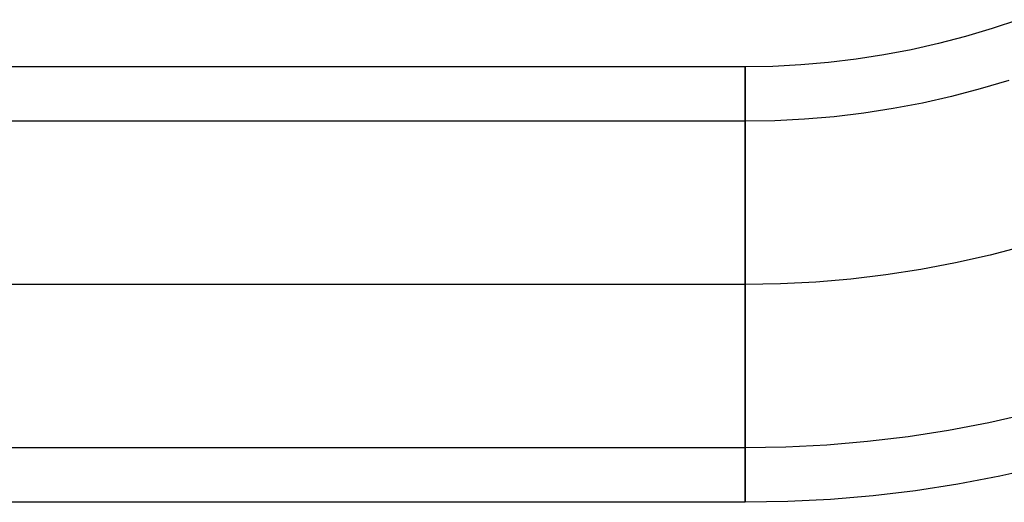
# Model space of a CAD drawing. Header units: millimetres. Extents: x -653 to -103, y 0 to 350.
# Tile 79 of 112: x -176 to -139, y 0 to 18. Entities that reach past the tile are written whole.
import ezdxf

# ---------------------------------------------------------------- set-up
doc = ezdxf.new("R2010")
doc.units = ezdxf.units.MM
doc.layers.add('Level Side Table Ferm Living', color=7, linetype='Continuous', true_color=0x000000)

msp = doc.modelspace()

# ---------------------------------------------------------------- linework, layer by layer
at = {"layer": 'Level Side Table Ferm Living'}
for p, q in [((-138.891, 17.732, 440), (-139.862, 17.406, 440)), ((-139.862, 17.406, 440), (-140.843, 17.112, 440)), ((-140.843, 17.112, 440), (-141.834, 16.853, 440)), ((-141.834, 16.853, 440), (-142.834, 16.627, 440)), ((-144.852, 16.279, 440), (-145.869, 16.157, 440)), ((-143.84, 16.436, 440), (-144.852, 16.279, 440)), ((-142.834, 16.627, 440), (-143.84, 16.436, 440)), ((-148.937, 16, 440), (-531.937, 16, 440)), ((-147.913, 16.017, 440), (-148.937, 16, 440)), ((-148.937, 16, 440), (-148.937, 15.995, 440.278)), ((-148.937, 15.995, 439.722), (-148.937, 16, 440)), ((-148.937, 15.995, 440.278), (-148.937, 15.981, 440.555)), ((-148.937, 15.981, 439.445), (-148.937, 15.995, 439.722)), ((-148.937, 15.981, 440.555), (-148.937, 15.957, 440.832)), ((-148.937, 15.957, 439.168), (-148.937, 15.981, 439.445)), ((-148.937, 15.957, 440.832), (-148.937, 15.923, 441.107)), ((-148.937, 15.923, 438.893), (-148.937, 15.957, 439.168)), ((-148.937, 15.923, 441.107), (-148.937, 15.88, 441.382)), ((-148.937, 15.88, 438.618), (-148.937, 15.923, 438.893)), ((-146.89, 16.07, 440), (-147.913, 16.017, 440)), ((-145.869, 16.157, 440), (-146.89, 16.07, 440)), ((-148.937, 15.88, 441.382), (-148.937, 15.827, 441.654)), ((-148.937, 15.827, 438.346), (-148.937, 15.88, 438.618)), ((-148.937, 15.827, 441.654), (-148.937, 15.765, 441.925)), ((-148.937, 15.765, 438.075), (-148.937, 15.827, 438.346)), ((-148.937, 15.765, 441.925), (-148.937, 15.693, 442.193)), ((-148.937, 15.693, 437.807), (-148.937, 15.765, 438.075)), ((-148.937, 15.693, 442.193), (-148.937, 15.613, 442.459)), ((-148.937, 15.613, 437.541), (-148.937, 15.693, 437.807)), ((-148.937, 15.613, 442.459), (-148.937, 15.523, 442.722)), ((-148.937, 15.523, 437.278), (-148.937, 15.613, 437.541)), ((-148.937, 15.523, 442.722), (-148.937, 15.424, 442.981)), ((-148.937, 15.424, 437.019), (-148.937, 15.523, 437.278)), ((-148.937, 15.424, 442.981), (-148.937, 15.316, 443.237)), ((-148.937, 15.316, 436.763), (-148.937, 15.424, 437.019)), ((-148.937, 15.316, 443.237), (-148.937, 15.199, 443.489)), ((-148.937, 15.199, 436.511), (-148.937, 15.316, 436.763)), ((-148.937, 15.199, 443.489), (-148.937, 15.074, 443.737)), ((-148.937, 15.074, 436.263), (-148.937, 15.199, 436.511)), ((-140.304, 15.187, 440), (-141.361, 14.91, 440)), ((-139.257, 15.499, 440), (-140.304, 15.187, 440)), ((-148.937, 15.074, 443.737), (-148.937, 14.94, 443.98)), ((-148.937, 14.94, 436.02), (-148.937, 15.074, 436.263)), ((-148.937, 14.94, 443.98), (-148.937, 14.797, 444.218)), ((-148.937, 14.797, 435.782), (-148.937, 14.94, 436.02)), ((-141.361, 14.91, 440), (-142.427, 14.669, 440)), ((-148.937, 14.797, 444.218), (-148.937, 14.647, 444.452)), ((-148.937, 14.647, 435.548), (-148.937, 14.797, 435.782)), ((-148.937, 14.647, 444.452), (-148.937, 14.488, 444.68)), ((-148.937, 14.488, 435.32), (-148.937, 14.647, 435.548)), ((-148.937, 14.488, 444.68), (-148.937, 14.322, 444.902)), ((-148.937, 14.322, 435.098), (-148.937, 14.488, 435.32)), ((-143.5, 14.465, 440), (-144.58, 14.298, 440)), ((-142.427, 14.669, 440), (-143.5, 14.465, 440)), ((-148.937, 14.322, 444.902), (-148.937, 14.148, 445.119)), ((-148.937, 14.148, 434.881), (-148.937, 14.322, 435.098)), ((-148.937, 14.148, 445.119), (-148.937, 13.967, 445.329)), ((-148.937, 13.967, 434.671), (-148.937, 14.148, 434.881)), ((-145.665, 14.168, 440), (-146.754, 14.075, 440)), ((-144.58, 14.298, 440), (-145.665, 14.168, 440)), ((-148.937, 14, 440), (-531.937, 14, 440)), ((-147.845, 14.019, 440), (-148.937, 14, 440)), ((-148.937, 14, 440), (-148.937, 13.996, 439.792)), ((-148.937, 13.996, 440.208), (-148.937, 14, 440)), ((-148.937, 13.996, 439.792), (-148.937, 13.986, 439.584)), ((-148.937, 13.986, 440.416), (-148.937, 13.996, 440.208)), ((-148.937, 13.986, 439.584), (-148.937, 13.967, 439.376)), ((-148.937, 13.967, 440.624), (-148.937, 13.986, 440.416)), ((-148.937, 13.967, 445.329), (-148.937, 13.778, 445.533)), ((-148.937, 13.778, 434.467), (-148.937, 13.967, 434.671)), ((-148.937, 13.967, 439.376), (-148.937, 13.942, 439.17)), ((-148.937, 13.942, 440.83), (-148.937, 13.967, 440.624)), ((-148.937, 13.942, 439.17), (-148.937, 13.91, 438.964)), ((-148.937, 13.91, 441.036), (-148.937, 13.942, 440.83)), ((-148.937, 13.91, 438.964), (-148.937, 13.87, 438.759)), ((-148.937, 13.87, 441.241), (-148.937, 13.91, 441.036)), ((-148.937, 13.87, 438.759), (-148.937, 13.824, 438.556)), ((-148.937, 13.824, 441.444), (-148.937, 13.87, 441.241)), ((-148.937, 13.824, 438.556), (-148.937, 13.77, 438.355)), ((-148.937, 13.77, 441.645), (-148.937, 13.824, 441.444)), ((-148.937, 13.778, 445.533), (-148.937, 13.583, 445.73)), ((-148.937, 13.583, 434.27), (-148.937, 13.778, 434.467)), ((-148.937, 13.77, 438.355), (-148.937, 13.71, 438.156)), ((-148.937, 13.71, 441.844), (-148.937, 13.77, 441.645)), ((-146.754, 14.075, 440), (-147.845, 14.019, 440)), ((-148.937, 13.71, 438.156), (-148.937, 13.642, 437.959)), ((-148.937, 13.642, 442.041), (-148.937, 13.71, 441.844)), ((-148.937, 13.642, 437.959), (-148.937, 13.568, 437.764)), ((-148.937, 13.568, 442.236), (-148.937, 13.642, 442.041)), ((-148.937, 13.583, 445.73), (-148.937, 13.381, 445.92)), ((-148.937, 13.381, 434.08), (-148.937, 13.583, 434.27)), ((-148.937, 13.568, 437.764), (-148.937, 13.487, 437.572)), ((-148.937, 13.487, 442.428), (-148.937, 13.568, 442.236)), ((-148.937, 13.487, 437.572), (-148.937, 13.399, 437.383)), ((-148.937, 13.399, 442.617), (-148.937, 13.487, 442.428)), ((-148.937, 13.399, 437.383), (-148.937, 13.305, 437.197)), ((-148.937, 13.305, 442.803), (-148.937, 13.399, 442.617)), ((-148.937, 13.381, 445.92), (-148.937, 13.172, 446.103)), ((-148.937, 13.172, 433.897), (-148.937, 13.381, 434.08)), ((-148.937, 13.305, 437.197), (-148.937, 13.205, 437.015)), ((-148.937, 13.205, 442.985), (-148.937, 13.305, 442.803)), ((-148.937, 13.205, 437.015), (-148.937, 13.098, 436.836)), ((-148.937, 13.098, 443.164), (-148.937, 13.205, 442.985)), ((-148.937, 13.172, 446.103), (-148.937, 12.957, 446.279)), ((-148.937, 12.957, 433.721), (-148.937, 13.172, 433.897)), ((-148.937, 13.098, 436.836), (-148.937, 12.985, 436.661)), ((-148.937, 12.985, 443.339), (-148.937, 13.098, 443.164)), ((-148.937, 12.985, 436.661), (-148.937, 12.866, 436.49)), ((-148.937, 12.866, 443.51), (-148.937, 12.985, 443.339)), ((-148.937, 12.957, 446.279), (-148.937, 12.736, 446.448)), ((-148.937, 12.736, 433.552), (-148.937, 12.957, 433.721)), ((-148.937, 12.866, 436.49), (-148.937, 12.742, 436.323)), ((-148.937, 12.742, 443.677), (-148.937, 12.866, 443.51)), ((-148.937, 12.742, 436.323), (-148.937, 12.611, 436.161)), ((-148.937, 12.611, 443.839), (-148.937, 12.742, 443.677)), ((-148.937, 12.736, 446.448), (-148.937, 12.509, 446.608)), ((-148.937, 12.509, 433.392), (-148.937, 12.736, 433.552)), ((-148.937, 12.611, 436.161), (-148.937, 12.475, 436.003)), ((-148.937, 12.475, 443.997), (-148.937, 12.611, 443.839)), ((-148.937, 12.509, 446.608), (-148.937, 12.277, 446.761)), ((-148.937, 12.277, 433.239), (-148.937, 12.509, 433.392)), ((-148.937, 12.475, 436.003), (-148.937, 12.334, 435.85)), ((-148.937, 12.334, 444.15), (-148.937, 12.475, 443.997)), ((-148.937, 12.334, 435.85), (-148.937, 12.187, 435.702)), ((-148.937, 12.187, 444.298), (-148.937, 12.334, 444.15)), ((-148.937, 12.277, 446.761), (-148.937, 12.04, 446.905)), ((-148.937, 12.04, 433.095), (-148.937, 12.277, 433.239)), ((-148.937, 12.187, 435.702), (-148.937, 12.035, 435.56)), ((-148.937, 12.035, 444.44), (-148.937, 12.187, 444.298)), ((-148.937, 12.04, 446.905), (-148.937, 11.798, 447.041)), ((-148.937, 11.798, 432.959), (-148.937, 12.04, 433.095)), ((-148.937, 12.035, 435.56), (-148.937, 11.879, 435.422)), ((-148.937, 11.879, 444.578), (-148.937, 12.035, 444.44)), ((-148.937, 11.879, 435.422), (-148.937, 11.718, 435.291)), ((-148.937, 11.718, 444.709), (-148.937, 11.879, 444.578)), ((-148.937, 11.798, 447.041), (-148.937, 11.551, 447.169)), ((-148.937, 11.551, 432.831), (-148.937, 11.798, 432.959)), ((-148.937, 11.718, 435.291), (-148.937, 11.552, 435.164)), ((-148.937, 11.552, 444.836), (-148.937, 11.718, 444.709)), ((-148.937, 11.552, 435.164), (-148.937, 11.382, 435.044)), ((-148.937, 11.382, 444.956), (-148.937, 11.552, 444.836)), ((-148.937, 11.551, 447.169), (-148.937, 11.3, 447.288)), ((-148.937, 11.3, 432.712), (-148.937, 11.551, 432.831)), ((-148.937, 11.382, 435.044), (-148.937, 11.208, 434.93)), ((-148.937, 11.208, 445.07), (-148.937, 11.382, 444.956)), ((-148.937, 11.3, 447.288), (-148.937, 11.045, 447.398)), ((-148.937, 11.045, 432.602), (-148.937, 11.3, 432.712)), ((-148.937, 11.208, 434.93), (-148.937, 11.03, 434.821)), ((-148.937, 11.03, 445.179), (-148.937, 11.208, 445.07)), ((-148.937, 11.045, 447.398), (-148.937, 10.787, 447.499)), ((-148.937, 10.787, 432.501), (-148.937, 11.045, 432.602)), ((-148.937, 11.03, 434.821), (-148.937, 10.848, 434.719)), ((-148.937, 10.848, 445.281), (-148.937, 11.03, 445.179)), ((-148.937, 10.848, 434.719), (-148.937, 10.663, 434.624)), ((-148.937, 10.663, 445.376), (-148.937, 10.848, 445.281)), ((-148.937, 10.787, 447.499), (-148.937, 10.525, 447.591)), ((-148.937, 10.525, 432.409), (-148.937, 10.787, 432.501)), ((-148.937, 10.663, 434.624), (-148.937, 10.475, 434.534)), ((-148.937, 10.475, 445.466), (-148.937, 10.663, 445.376)), ((-148.937, 10.525, 447.591), (-148.937, 10.26, 447.674)), ((-148.937, 10.26, 432.326), (-148.937, 10.525, 432.409)), ((-148.937, 10.475, 434.534), (-148.937, 10.284, 434.452)), ((-148.937, 10.284, 445.548), (-148.937, 10.475, 445.466)), ((-148.937, 10.284, 434.452), (-148.937, 10.09, 434.376)), ((-148.937, 10.09, 445.624), (-148.937, 10.284, 445.548)), ((-148.937, 10.26, 447.674), (-148.937, 9.992, 447.748)), ((-148.937, 9.992, 432.252), (-148.937, 10.26, 432.326)), ((-148.937, 10.09, 434.376), (-148.937, 9.894, 434.307)), ((-148.937, 9.894, 445.693), (-148.937, 10.09, 445.624)), ((-148.937, 9.992, 447.748), (-148.937, 9.722, 447.812)), ((-148.937, 9.722, 432.188), (-148.937, 9.992, 432.252)), ((-148.937, 9.894, 434.307), (-148.937, 9.695, 434.244)), ((-148.937, 9.695, 445.756), (-148.937, 9.894, 445.693)), ((-148.937, 9.722, 447.812), (-148.937, 9.45, 447.868)), ((-148.937, 9.45, 432.132), (-148.937, 9.722, 432.188)), ((-148.937, 9.695, 434.244), (-148.937, 9.494, 434.189)), ((-148.937, 9.494, 445.811), (-148.937, 9.695, 445.756)), ((-148.937, 9.494, 434.189), (-148.937, 9.292, 434.141)), ((-148.937, 9.292, 445.859), (-148.937, 9.494, 445.811)), ((-148.937, 9.45, 447.868), (-148.937, 9.176, 447.913)), ((-148.937, 9.176, 432.087), (-148.937, 9.45, 432.132)), ((-138.685, 9.409, 448), (-139.94, 9.08, 448)), ((-138.685, 9.409, 432), (-139.94, 9.08, 432)), ((-138.685, 9.409, 434), (-139.94, 9.08, 434)), ((-138.685, 9.409, 446), (-139.94, 9.08, 446)), ((-148.937, 9.292, 434.141), (-148.937, 9.087, 434.099)), ((-148.937, 9.087, 445.901), (-148.937, 9.292, 445.859)), ((-148.937, 9.176, 447.913), (-148.937, 8.901, 447.949)), ((-148.937, 8.901, 432.051), (-148.937, 9.176, 432.087)), ((-148.937, 9.087, 434.099), (-148.937, 8.882, 434.065)), ((-148.937, 8.882, 445.935), (-148.937, 9.087, 445.901)), ((-139.94, 9.08, 448), (-141.206, 8.795, 448)), ((-139.94, 9.08, 432), (-141.206, 8.795, 432)), ((-139.94, 9.08, 434), (-141.206, 8.795, 434)), ((-139.94, 9.08, 446), (-141.206, 8.795, 446)), ((-148.937, 8.901, 447.949), (-148.937, 8.624, 447.976)), ((-148.937, 8.624, 432.024), (-148.937, 8.901, 432.051)), ((-148.937, 8.882, 434.065), (-148.937, 8.675, 434.038)), ((-148.937, 8.675, 445.962), (-148.937, 8.882, 445.935)), ((-141.206, 8.795, 448), (-142.481, 8.553, 448)), ((-141.206, 8.795, 432), (-142.481, 8.553, 432)), ((-141.206, 8.795, 434), (-142.481, 8.553, 434)), ((-141.206, 8.795, 446), (-142.481, 8.553, 446)), ((-148.937, 8.675, 434.038), (-148.937, 8.468, 434.018)), ((-148.937, 8.468, 445.982), (-148.937, 8.675, 445.962)), ((-148.937, 8.624, 447.976), (-148.937, 8.347, 447.992)), ((-148.937, 8.347, 432.008), (-148.937, 8.624, 432.024)), ((-148.937, 8.468, 434.018), (-148.937, 8.26, 434.006)), ((-148.937, 8.26, 445.994), (-148.937, 8.468, 445.982)), ((-148.937, 8.347, 447.992), (-148.937, 8.069, 448)), ((-148.937, 8.069, 432), (-148.937, 8.347, 432.008)), ((-143.763, 8.354, 448), (-145.051, 8.199, 448)), ((-143.763, 8.354, 432), (-145.051, 8.199, 432)), ((-143.763, 8.354, 434), (-145.051, 8.199, 434)), ((-143.763, 8.354, 446), (-145.051, 8.199, 446)), ((-142.481, 8.553, 448), (-143.763, 8.354, 448)), ((-142.481, 8.553, 432), (-143.763, 8.354, 432)), ((-142.481, 8.553, 434), (-143.763, 8.354, 434)), ((-142.481, 8.553, 446), (-143.763, 8.354, 446)), ((-148.937, 8, 448), (-531.937, 8, 448)), ((-148.937, 8, 432), (-531.937, 8, 432)), ((-148.937, 8, 434), (-531.937, 8, 434)), ((-148.937, 8, 446), (-531.937, 8, 446)), ((-148.937, 8.26, 434.006), (-148.937, 8.052, 434)), ((-148.937, 8.052, 446), (-148.937, 8.26, 445.994)), ((-148.937, 8.069, 448), (-148.937, 7.792, 447.997)), ((-148.937, 7.792, 432.003), (-148.937, 8.069, 432)), ((-148.937, 8.052, 434), (-148.937, 7.844, 434.002)), ((-148.937, 7.844, 445.998), (-148.937, 8.052, 446)), ((-147.64, 8.022, 448), (-148.937, 8, 448)), ((-147.64, 8.022, 432), (-148.937, 8, 432)), ((-147.64, 8.022, 434), (-148.937, 8, 434)), ((-147.64, 8.022, 446), (-148.937, 8, 446)), ((-146.344, 8.089, 448), (-147.64, 8.022, 448)), ((-146.344, 8.089, 432), (-147.64, 8.022, 432)), ((-146.344, 8.089, 434), (-147.64, 8.022, 434)), ((-146.344, 8.089, 446), (-147.64, 8.022, 446)), ((-145.051, 8.199, 448), (-146.344, 8.089, 448)), ((-145.051, 8.199, 432), (-146.344, 8.089, 432)), ((-145.051, 8.199, 434), (-146.344, 8.089, 434)), ((-145.051, 8.199, 446), (-146.344, 8.089, 446)), ((-148.937, 7.844, 434.002), (-148.937, 7.636, 434.011)), ((-148.937, 7.636, 445.989), (-148.937, 7.844, 445.998)), ((-148.937, 7.792, 447.997), (-148.937, 7.514, 447.985)), ((-148.937, 7.514, 432.015), (-148.937, 7.792, 432.003)), ((-148.937, 7.636, 434.011), (-148.937, 7.428, 434.027)), ((-148.937, 7.428, 445.973), (-148.937, 7.636, 445.989)), ((-148.937, 7.514, 447.985), (-148.937, 7.237, 447.964)), ((-148.937, 7.237, 432.036), (-148.937, 7.514, 432.015)), ((-148.937, 7.428, 434.027), (-148.937, 7.221, 434.051)), ((-148.937, 7.221, 445.949), (-148.937, 7.428, 445.973)), ((-148.937, 7.237, 447.964), (-148.937, 6.962, 447.932)), ((-148.937, 6.962, 432.068), (-148.937, 7.237, 432.036)), ((-148.937, 7.221, 434.051), (-148.937, 7.015, 434.081)), ((-148.937, 7.015, 445.919), (-148.937, 7.221, 445.949)), ((-148.937, 7.015, 434.081), (-148.937, 6.81, 434.119)), ((-148.937, 6.81, 445.881), (-148.937, 7.015, 445.919)), ((-148.937, 6.962, 447.932), (-148.937, 6.687, 447.891)), ((-148.937, 6.687, 432.109), (-148.937, 6.962, 432.068)), ((-148.937, 6.81, 434.119), (-148.937, 6.607, 434.164)), ((-148.937, 6.607, 445.836), (-148.937, 6.81, 445.881)), ((-148.937, 6.687, 447.891), (-148.937, 6.414, 447.841)), ((-148.937, 6.414, 432.159), (-148.937, 6.687, 432.109)), ((-148.937, 6.607, 434.164), (-148.937, 6.405, 434.216)), ((-148.937, 6.405, 445.784), (-148.937, 6.607, 445.836)), ((-148.937, 6.414, 447.841), (-148.937, 6.143, 447.781)), ((-148.937, 6.143, 432.219), (-148.937, 6.414, 432.159)), ((-148.937, 6.405, 434.216), (-148.937, 6.205, 434.275)), ((-148.937, 6.205, 445.725), (-148.937, 6.405, 445.784)), ((-148.937, 6.205, 434.275), (-148.937, 6.008, 434.34)), ((-148.937, 6.008, 445.66), (-148.937, 6.205, 445.725)), ((-148.937, 6.143, 447.781), (-148.937, 5.874, 447.712)), ((-148.937, 5.874, 432.288), (-148.937, 6.143, 432.219)), ((-148.937, 6.008, 434.34), (-148.937, 5.813, 434.413)), ((-148.937, 5.813, 445.587), (-148.937, 6.008, 445.66)), ((-148.937, 5.874, 447.712), (-148.937, 5.607, 447.634)), ((-148.937, 5.607, 432.366), (-148.937, 5.874, 432.288)), ((-148.937, 5.813, 434.413), (-148.937, 5.62, 434.492)), ((-148.937, 5.62, 445.508), (-148.937, 5.813, 445.587)), ((-148.937, 5.62, 434.492), (-148.937, 5.43, 434.578)), ((-148.937, 5.43, 445.422), (-148.937, 5.62, 445.508)), ((-148.937, 5.607, 447.634), (-148.937, 5.344, 447.546)), ((-148.937, 5.344, 432.454), (-148.937, 5.607, 432.366)), ((-148.937, 5.43, 434.578), (-148.937, 5.244, 434.671)), ((-148.937, 5.244, 445.329), (-148.937, 5.43, 445.422)), ((-148.937, 5.344, 447.546), (-148.937, 5.083, 447.449)), ((-148.937, 5.083, 432.551), (-148.937, 5.344, 432.454)), ((-148.937, 5.244, 434.671), (-148.937, 5.06, 434.769)), ((-148.937, 5.06, 445.231), (-148.937, 5.244, 445.329)), ((-148.937, 5.083, 447.449), (-148.937, 4.827, 447.344)), ((-148.937, 4.827, 432.656), (-148.937, 5.083, 432.551)), ((-148.937, 5.06, 434.769), (-148.937, 4.881, 434.875)), ((-148.937, 4.881, 445.125), (-148.937, 5.06, 445.231)), ((-148.937, 4.881, 434.875), (-148.937, 4.705, 434.986)), ((-148.937, 4.705, 445.014), (-148.937, 4.881, 445.125)), ((-148.937, 4.827, 447.344), (-148.937, 4.574, 447.229)), ((-148.937, 4.574, 432.771), (-148.937, 4.827, 432.656)), ((-148.937, 4.705, 434.986), (-148.937, 4.533, 435.103)), ((-148.937, 4.533, 444.897), (-148.937, 4.705, 445.014)), ((-148.937, 4.574, 447.229), (-148.937, 4.325, 447.106)), ((-148.937, 4.325, 432.894), (-148.937, 4.574, 432.771)), ((-148.937, 4.533, 435.103), (-148.937, 4.365, 435.227)), ((-148.937, 4.365, 444.773), (-148.937, 4.533, 444.897)), ((-148.937, 4.365, 435.227), (-148.937, 4.201, 435.356)), ((-148.937, 4.201, 444.644), (-148.937, 4.365, 444.773)), ((-148.937, 4.325, 447.106), (-148.937, 4.08, 446.974)), ((-148.937, 4.08, 433.026), (-148.937, 4.325, 432.894)), ((-148.937, 4.201, 435.356), (-148.937, 4.042, 435.49)), ((-148.937, 4.042, 444.51), (-148.937, 4.201, 444.644)), ((-148.937, 4.08, 446.974), (-148.937, 3.841, 446.834)), ((-148.937, 3.841, 433.166), (-148.937, 4.08, 433.026)), ((-148.937, 4.042, 435.49), (-148.937, 3.888, 435.63)), ((-148.937, 3.888, 444.37), (-148.937, 4.042, 444.51)), ((-148.937, 3.888, 435.63), (-148.937, 3.739, 435.776)), ((-148.937, 3.739, 444.224), (-148.937, 3.888, 444.37)), ((-148.937, 3.841, 446.834), (-148.937, 3.606, 446.685)), ((-148.937, 3.606, 433.315), (-148.937, 3.841, 433.166)), ((-148.937, 3.739, 435.776), (-148.937, 3.595, 435.926)), ((-148.937, 3.595, 444.074), (-148.937, 3.739, 444.224)), ((-148.937, 3.606, 446.685), (-148.937, 3.377, 446.529)), ((-148.937, 3.377, 433.471), (-148.937, 3.606, 433.315)), ((-148.937, 3.595, 435.926), (-148.937, 3.456, 436.082)), ((-148.937, 3.456, 443.918), (-148.937, 3.595, 444.074)), ((-148.937, 3.456, 436.082), (-148.937, 3.323, 436.242)), ((-148.937, 3.323, 443.758), (-148.937, 3.456, 443.918)), ((-148.937, 3.377, 446.529), (-148.937, 3.153, 446.364)), ((-148.937, 3.153, 433.636), (-148.937, 3.377, 433.471)), ((-148.937, 3.323, 436.242), (-148.937, 3.195, 436.406)), ((-148.937, 3.195, 443.594), (-148.937, 3.323, 443.758)), ((-148.937, 3.195, 436.406), (-148.937, 3.074, 436.575)), ((-148.937, 3.074, 443.425), (-148.937, 3.195, 443.594)), ((-148.937, 3.153, 446.364), (-148.937, 2.935, 446.192)), ((-148.937, 2.935, 433.808), (-148.937, 3.153, 433.636)), ((-148.937, 3.074, 436.575), (-148.937, 2.958, 436.748)), ((-148.937, 2.958, 443.252), (-148.937, 3.074, 443.425)), ((-148.937, 2.958, 436.748), (-148.937, 2.848, 436.925)), ((-148.937, 2.848, 443.075), (-148.937, 2.958, 443.252)), ((-148.937, 2.935, 446.192), (-148.937, 2.723, 446.013)), ((-148.937, 2.723, 433.987), (-148.937, 2.935, 433.808)), ((-139.985, 2.92, 440), (-141.461, 2.64, 440)), ((-138.52, 3.251, 440), (-139.985, 2.92, 440)), ((-148.937, 2.848, 436.925), (-148.937, 2.744, 437.106)), ((-148.937, 2.744, 442.894), (-148.937, 2.848, 443.075)), ((-148.937, 2.744, 437.106), (-148.937, 2.647, 437.29)), ((-148.937, 2.647, 442.71), (-148.937, 2.744, 442.894)), ((-148.937, 2.723, 446.013), (-148.937, 2.518, 445.826)), ((-148.937, 2.518, 434.174), (-148.937, 2.723, 433.987)), ((-148.937, 2.647, 437.29), (-148.937, 2.556, 437.477)), ((-148.937, 2.556, 442.523), (-148.937, 2.647, 442.71)), ((-148.937, 2.556, 437.477), (-148.937, 2.472, 437.668)), ((-148.937, 2.472, 442.332), (-148.937, 2.556, 442.523)), ((-141.461, 2.64, 440), (-142.946, 2.41, 440)), ((-148.937, 2.518, 445.826), (-148.937, 2.319, 445.632)), ((-148.937, 2.319, 434.368), (-148.937, 2.518, 434.174)), ((-148.937, 2.472, 437.668), (-148.937, 2.394, 437.861)), ((-148.937, 2.394, 442.139), (-148.937, 2.472, 442.332)), ((-148.937, 2.394, 437.861), (-148.937, 2.323, 438.057)), ((-148.937, 2.323, 441.943), (-148.937, 2.394, 442.139)), ((-148.937, 2.323, 438.057), (-148.937, 2.259, 438.255)), ((-148.937, 2.259, 441.745), (-148.937, 2.323, 441.943)), ((-148.937, 2.319, 445.632), (-148.937, 2.127, 445.432)), ((-148.937, 2.127, 434.568), (-148.937, 2.319, 434.368)), ((-148.937, 2.259, 438.255), (-148.937, 2.202, 438.455)), ((-148.937, 2.202, 441.545), (-148.937, 2.259, 441.745)), ((-148.937, 2.202, 438.455), (-148.937, 2.152, 438.658)), ((-148.937, 2.152, 441.342), (-148.937, 2.202, 441.545)), ((-144.438, 2.231, 440), (-145.935, 2.103, 440)), ((-142.946, 2.41, 440), (-144.438, 2.231, 440)), ((-148.937, 2, 440), (-531.937, 2, 440)), ((-148.937, 2.152, 438.658), (-148.937, 2.109, 438.861)), ((-148.937, 2.109, 441.139), (-148.937, 2.152, 441.342)), ((-148.937, 2.127, 445.432), (-148.937, 1.942, 445.225)), ((-148.937, 1.942, 434.775), (-148.937, 2.127, 434.568)), ((-148.937, 2.109, 438.861), (-148.937, 2.073, 439.067)), ((-148.937, 2.073, 440.933), (-148.937, 2.109, 441.139)), ((-148.937, 2.073, 439.067), (-148.937, 2.044, 439.273)), ((-148.937, 2.044, 440.727), (-148.937, 2.073, 440.933)), ((-148.937, 2.044, 439.273), (-148.937, 2.023, 439.48)), ((-148.937, 2.023, 440.52), (-148.937, 2.044, 440.727)), ((-147.435, 2.026, 440), (-148.937, 2, 440)), ((-148.937, 2.023, 439.48), (-148.937, 2.008, 439.688)), ((-148.937, 2.008, 440.312), (-148.937, 2.023, 440.52)), ((-148.937, 2.008, 439.688), (-148.937, 2.001, 439.896)), ((-148.937, 2.001, 440.104), (-148.937, 2.008, 440.312)), ((-148.937, 2.001, 439.896), (-148.937, 2.001, 440.104)), ((-148.937, 1.942, 445.225), (-148.937, 1.764, 445.011)), ((-148.937, 1.764, 434.989), (-148.937, 1.942, 434.775)), ((-145.935, 2.103, 440), (-147.435, 2.026, 440)), ((-148.937, 1.764, 445.011), (-148.937, 1.594, 444.792)), ((-148.937, 1.594, 435.208), (-148.937, 1.764, 434.989)), ((-148.937, 1.594, 444.792), (-148.937, 1.431, 444.566)), ((-148.937, 1.431, 435.434), (-148.937, 1.594, 435.208)), ((-148.937, 1.431, 444.566), (-148.937, 1.277, 444.336)), ((-148.937, 1.277, 435.664), (-148.937, 1.431, 435.434)), ((-148.937, 1.277, 444.336), (-148.937, 1.13, 444.1)), ((-148.937, 1.13, 435.9), (-148.937, 1.277, 435.664)), ((-148.937, 1.13, 444.1), (-148.937, 0.992, 443.859)), ((-148.937, 0.992, 436.141), (-148.937, 1.13, 435.9)), ((-138.046, 1.308, 450), (-139.578, 0.962, 450)), ((-138.046, 1.308, 448), (-139.578, 0.962, 448)), ((-138.046, 1.308, 449), (-139.578, 0.962, 449)), ((-138.046, 1.308, 440), (-139.578, 0.962, 440)), ((-148.937, 0.992, 443.859), (-148.937, 0.863, 443.613)), ((-148.937, 0.863, 436.387), (-148.937, 0.992, 436.141)), ((-148.937, 0.863, 443.613), (-148.937, 0.741, 443.363)), ((-148.937, 0.741, 436.637), (-148.937, 0.863, 436.387)), ((-148.937, 0.741, 443.363), (-148.937, 0.629, 443.11)), ((-148.937, 0.629, 436.89), (-148.937, 0.741, 436.637)), ((-139.578, 0.962, 450), (-141.122, 0.669, 450)), ((-139.578, 0.962, 448), (-141.122, 0.669, 448)), ((-139.578, 0.962, 449), (-141.122, 0.669, 449)), ((-139.578, 0.962, 440), (-141.122, 0.669, 440)), ((-148.937, 0.629, 443.11), (-148.937, 0.526, 442.852)), ((-148.937, 0.526, 437.148), (-148.937, 0.629, 436.89)), ((-148.937, 0.526, 442.852), (-148.937, 0.431, 442.591)), ((-148.937, 0.431, 437.409), (-148.937, 0.526, 437.148)), ((-148.937, 0.431, 442.591), (-148.937, 0.346, 442.326)), ((-148.937, 0.346, 437.674), (-148.937, 0.431, 437.409)), ((-142.674, 0.428, 450), (-144.233, 0.241, 450)), ((-142.674, 0.428, 448), (-144.233, 0.241, 448)), ((-142.674, 0.428, 449), (-144.233, 0.241, 449)), ((-142.674, 0.428, 440), (-144.233, 0.241, 440)), ((-141.122, 0.669, 450), (-142.674, 0.428, 450)), ((-141.122, 0.669, 448), (-142.674, 0.428, 448)), ((-141.122, 0.669, 449), (-142.674, 0.428, 449)), ((-141.122, 0.669, 440), (-142.674, 0.428, 440)), ((-148.937, 0, 440), (-531.937, 0, 440)), ((-148.937, 0, 450), (-440.937, 0, 450)), ((-148.937, 0, 448), (-440.937, 0, 448)), ((-148.937, 0, 449), (-440.937, 0, 449)), ((-148.937, 0.346, 442.326), (-148.937, 0.27, 442.059)), ((-148.937, 0.27, 437.941), (-148.937, 0.346, 437.674)), ((-148.937, 0.27, 442.059), (-148.937, 0.203, 441.79)), ((-148.937, 0.203, 438.21), (-148.937, 0.27, 437.941)), ((-148.937, 0.203, 441.79), (-148.937, 0.145, 441.518)), ((-148.937, 0.145, 438.482), (-148.937, 0.203, 438.21)), ((-148.937, 0.145, 441.518), (-148.937, 0.097, 441.245)), ((-148.937, 0.097, 438.755), (-148.937, 0.145, 438.482)), ((-148.937, 0.097, 441.245), (-148.937, 0.059, 440.97)), ((-148.937, 0.059, 439.03), (-148.937, 0.097, 438.755)), ((-148.937, 0.059, 440.97), (-148.937, 0.03, 440.693)), ((-148.937, 0.03, 439.307), (-148.937, 0.059, 439.03)), ((-148.937, 0.03, 440.693), (-148.937, 0.011, 440.416)), ((-148.937, 0.011, 439.584), (-148.937, 0.03, 439.307)), ((-147.367, 0.027, 450), (-148.937, 0, 450)), ((-147.367, 0.027, 448), (-148.937, 0, 448)), ((-147.367, 0.027, 449), (-148.937, 0, 449)), ((-147.367, 0.027, 440), (-148.937, 0, 440)), ((-148.937, 0.011, 440.416), (-148.937, 0.001, 440.139)), ((-148.937, 0.001, 439.861), (-148.937, 0.011, 439.584)), ((-148.937, 0.001, 440.139), (-148.937, 0.001, 439.861)), ((-148.937, 0, 450), (-148.937, 0, 448)), ((-145.798, 0.107, 450), (-147.367, 0.027, 450)), ((-145.798, 0.107, 448), (-147.367, 0.027, 448)), ((-145.798, 0.107, 449), (-147.367, 0.027, 449)), ((-145.798, 0.107, 440), (-147.367, 0.027, 440)), ((-144.233, 0.241, 450), (-145.798, 0.107, 450)), ((-144.233, 0.241, 448), (-145.798, 0.107, 448)), ((-144.233, 0.241, 449), (-145.798, 0.107, 449)), ((-144.233, 0.241, 440), (-145.798, 0.107, 440))]:
    msp.add_line(p, q, dxfattribs=at)

doc.saveas('drawing.dxf')
